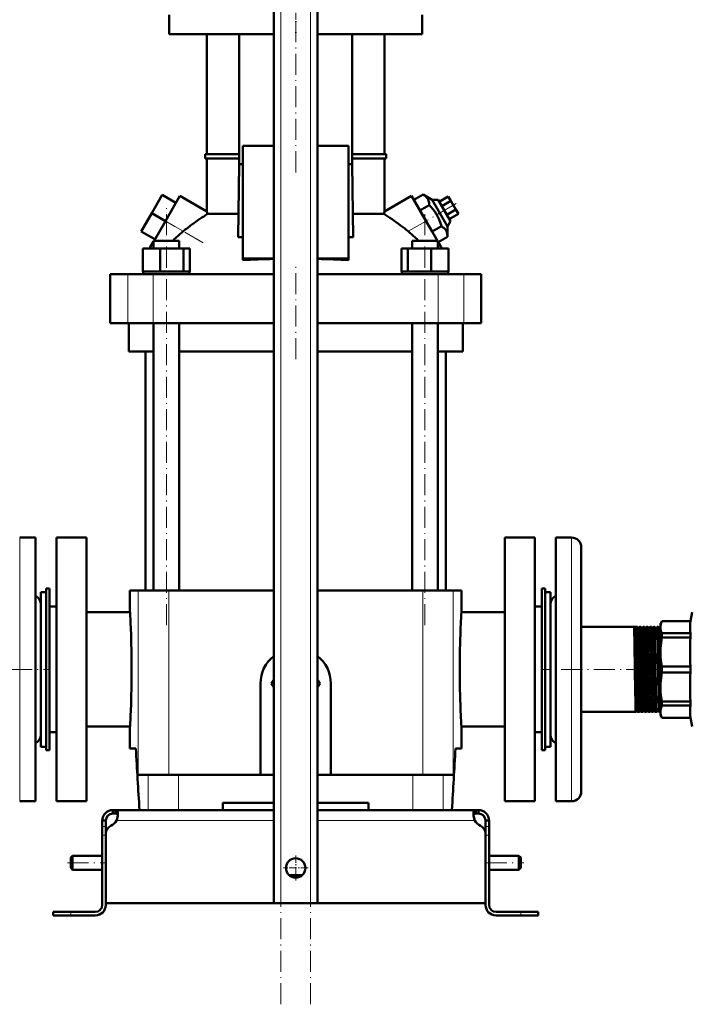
# Model space of a CAD drawing. Extents: x -1438 to 1837, y -1650 to 612.
# Tile 38 of 89: x -1160 to -778, y -326 to 234. Entities that reach past the tile are written whole.
import ezdxf

# ---------------------------------------------------------------- set-up
doc = ezdxf.new("R2010")
doc.units = 0
doc.linetypes.add('DASHDOT', pattern=[18.5, 12, -3, 0.5, -3])

msp = doc.modelspace()

# ---------------------------------------------------------------- linework, layer by layer
at = {"color": 7, "linetype": 'DASHDOT', "lineweight": 18}
for p, q in [((-1011.23, -326), (-1011.23, 364.9)), ((-994.23, -326), (-994.23, 364.9)), ((-1002.73, 233.48), (-1002.73, 144.68)), ((-911.39, 129.71), (-930.08, 118.92)), ((-1055.45, 107.42), (-1085.55, 124.8)), ((-1076.27, -110.32), (-1076.27, 128.48)), ((-929.19, -110.32), (-929.19, 128.48)), ((-1002.73, 41.18), (-1002.73, 93.98)), ((-1201.72, -135.42), (-1142.82, -135.42)), ((-802.65, -135.42), (-862.73, -135.42)), ((-1132.53, -245.42), (-1110.93, -245.42)), ((-894.53, -245.42), (-872.93, -245.42))]:
    msp.add_line(p, q, dxfattribs=at)
at = {"color": 7, "lineweight": 50}
for p, q in [((-1015.23, -268.42), (-1015.23, 307.33)), ((-990.23, -268.42), (-990.23, 307.33)), ((-1074.63, 237.08), (-1074.63, 226.08)), ((-930.83, 226.08), (-930.83, 237.08)), ((-1074.63, 226.08), (-1015.23, 226.08)), ((-1053.23, 157.83), (-1053.23, 226.08)), ((-1034.79, 226.08), (-1034.79, 152.08)), ((-990.23, 226.08), (-930.83, 226.08)), ((-970.66, 152.08), (-970.66, 226.08)), ((-952.23, 157.83), (-952.23, 226.08)), ((-1015.23, 162.58), (-1032.73, 162.58)), ((-1032.73, 162.58), (-1032.73, 98.38)), ((-972.73, 162.58), (-990.23, 162.58)), ((-972.73, 98.38), (-972.73, 162.58)), ((-1054.23, 157.83), (-1034.79, 157.83)), ((-1054.23, 155.33), (-1054.23, 157.83)), ((-970.66, 157.83), (-951.23, 157.83)), ((-951.23, 155.33), (-951.23, 157.83)), ((-1034.79, 155.33), (-1054.23, 155.33)), ((-1053.23, 125.19), (-1053.23, 155.33)), ((-1034.79, 152.08), (-1035.47, 110.64)), ((-1034.79, 152.08), (-1032.73, 152.08)), ((-972.73, 152.08), (-970.66, 152.08)), ((-951.23, 155.33), (-970.66, 155.33)), ((-969.98, 110.64), (-970.66, 152.08)), ((-952.23, 125.19), (-952.23, 155.33)), ((-1078.65, 134.67), (-1084.65, 124.28)), ((-1070.86, 130.17), (-1078.65, 134.67)), ((-935.52, 131.78), (-930.26, 134.82)), ((-930.26, 134.82), (-925.17, 131.84)), ((-1076.86, 119.78), (-1068.61, 134.07)), ((-1070.86, 130.17), (-1076.86, 119.78)), ((-1053.23, 125.19), (-1068.61, 134.07)), ((-952.23, 125.19), (-936.84, 134.07)), ((-936.84, 134.07), (-928.59, 119.78)), ((-932.06, 125.78), (-935.52, 131.78)), ((-925.17, 131.84), (-921.7, 131.84)), ((-925.17, 131.84), (-916.43, 116.71)), ((-914.7, 119.71), (-921.7, 131.84)), ((-921.09, 130.78), (-915.89, 133.78)), ((-919.65, 128.28), (-914.45, 131.28)), ((-914.45, 131.28), (-915.89, 133.78)), ((-911.56, 126.28), (-914.45, 131.28)), ((-1084.65, 124.28), (-1090.65, 113.88)), ((-1076.86, 119.78), (-1084.65, 124.28)), ((-1052.9, 123.8), (-1035.25, 123.8)), ((-970.2, 123.8), (-952.55, 123.8)), ((-932.06, 125.78), (-926.79, 128.82)), ((-925.13, 113.78), (-932.06, 125.78)), ((-916.76, 123.28), (-911.56, 126.28)), ((-915.32, 120.78), (-910.12, 123.78)), ((-910.12, 123.78), (-911.56, 126.28)), ((-1083.32, 108.58), (-1076.86, 119.78)), ((-922.13, 108.58), (-928.59, 119.78)), ((-914.7, 119.71), (-916.43, 116.71)), ((-1082.86, 109.38), (-1090.65, 113.88)), ((-925.13, 113.78), (-919.86, 116.82)), ((-916.43, 116.71), (-916.4, 110.82)), ((-1085.43, 104.93), (-1083.57, 108.16)), ((-1083.57, 108.58), (-1081.43, 108.58)), ((-1083.57, 104.08), (-1083.57, 108.58)), ((-1081.43, 108.58), (-1068.97, 108.58)), ((-1068.97, 104.08), (-1068.97, 108.58)), ((-1035.47, 110.64), (-1032.73, 110.64)), ((-972.73, 110.64), (-969.98, 110.64)), ((-936.49, 108.58), (-924.03, 108.58)), ((-936.49, 104.08), (-936.49, 108.58)), ((-924.03, 108.58), (-921.89, 108.58)), ((-921.89, 104.08), (-921.89, 108.58)), ((-920.02, 104.93), (-921.89, 108.16)), ((-921.67, 107.78), (-916.4, 110.82)), ((-1089.65, 104.08), (-1079.85, 104.08)), ((-1089.65, 91.08), (-1089.65, 104.08)), ((-1085.92, 104.08), (-1085.43, 104.93)), ((-1085.43, 104.08), (-1085.43, 104.93)), ((-1079.85, 91.08), (-1079.85, 104.08)), ((-1079.85, 104.08), (-1066.47, 104.08)), ((-1066.47, 91.08), (-1066.47, 104.08)), ((-1066.47, 104.08), (-1062.88, 104.08)), ((-1062.88, 91.08), (-1062.88, 104.08)), ((-942.57, 104.08), (-938.98, 104.08)), ((-942.57, 91.08), (-942.57, 104.08)), ((-938.98, 91.08), (-938.98, 104.08)), ((-938.98, 104.08), (-925.6, 104.08)), ((-925.6, 91.08), (-925.6, 104.08)), ((-925.6, 104.08), (-915.8, 104.08)), ((-920.02, 104.08), (-920.02, 104.93)), ((-920.02, 104.93), (-919.53, 104.08)), ((-915.8, 91.08), (-915.8, 104.08)), ((-915.8, 91.08), (-915.8, 104.08)), ((-1032.73, 98.38), (-1015.23, 98.38)), ((-1032.73, 97.51), (-1032.73, 98.38)), ((-990.23, 98.38), (-972.73, 98.38)), ((-972.73, 97.51), (-972.73, 98.38)), ((-1089.65, 91.08), (-1088.64, 91.08)), ((-1089.47, 91.08), (-1089.28, 91.08)), ((-1089.47, 91.08), (-1089.47, 89.58)), ((-1088.64, 91.08), (-1080.86, 91.08)), ((-1080.86, 91.08), (-1079.85, 91.08)), ((-1079.85, 91.08), (-1078.47, 91.08)), ((-1078.47, 91.08), (-1076.27, 91.08)), ((-1076.27, 91.08), (-1067.85, 91.08)), ((-1067.85, 91.08), (-1066.47, 91.08)), ((-1066.47, 91.08), (-1066.1, 91.08)), ((-1066.1, 91.08), (-1063.07, 91.08)), ((-1063.07, 91.08), (-1062.88, 91.08)), ((-1063.07, 91.08), (-1063.07, 89.58)), ((-942.57, 91.08), (-942.39, 91.08)), ((-942.39, 91.08), (-939.35, 91.08)), ((-942.39, 91.08), (-942.39, 89.58)), ((-939.35, 91.08), (-938.98, 91.08)), ((-938.98, 91.08), (-937.6, 91.08)), ((-937.6, 91.08), (-929.19, 91.08)), ((-929.19, 91.08), (-926.98, 91.08)), ((-926.98, 91.08), (-925.6, 91.08)), ((-925.6, 91.08), (-924.59, 91.08)), ((-924.59, 91.08), (-916.81, 91.08)), ((-916.81, 91.08), (-915.8, 91.08)), ((-916.17, 91.08), (-915.99, 91.08)), ((-915.99, 91.08), (-915.99, 89.58)), ((-915.99, 91.08), (-915.99, 89.58)), ((-1108.23, 89.58), (-1098.29, 89.58)), ((-1108.23, 61.58), (-1108.23, 89.58)), ((-1098.29, 89.58), (-1083.72, 89.58)), ((-1083.72, 89.58), (-1015.23, 89.58)), ((-990.23, 89.58), (-921.73, 89.58)), ((-921.73, 89.58), (-907.16, 89.58)), ((-907.16, 89.58), (-897.23, 89.58)), ((-897.23, 61.58), (-897.23, 89.58)), ((-1098.29, 61.58), (-1108.23, 61.58)), ((-1083.72, 61.58), (-1098.29, 61.58)), ((-1097.73, 61.58), (-1097.73, 45.58)), ((-1015.23, 61.58), (-1083.72, 61.58)), ((-1083.57, -90.42), (-1083.57, 61.58)), ((-1068.97, -90.42), (-1068.97, 61.58)), ((-921.73, 61.58), (-990.23, 61.58)), ((-936.49, -90.42), (-936.49, 61.58)), ((-921.89, -90.42), (-921.89, 61.58)), ((-907.16, 61.58), (-921.73, 61.58)), ((-907.73, 45.58), (-907.73, 61.58)), ((-897.23, 61.58), (-907.16, 61.58)), ((-1083.57, 45.58), (-1097.73, 45.58)), ((-1088.08, -90.42), (-1088.08, 45.58)), ((-1015.23, 45.58), (-1068.97, 45.58)), ((-936.49, 45.58), (-990.23, 45.58)), ((-907.73, 45.58), (-921.89, 45.58)), ((-917.38, 45.58), (-917.38, -90.42)), ((-1150.73, -60.42), (-1159.73, -60.42)), ((-1150.73, -60.42), (-1150.73, -99.47)), ((-1138.73, -60.42), (-1121.73, -60.42)), ((-1138.73, -135.42), (-1138.73, -60.42)), ((-1121.73, -210.42), (-1121.73, -60.42)), ((-883.73, -210.42), (-883.73, -60.42)), ((-883.73, -60.42), (-866.73, -60.42)), ((-866.73, -60.42), (-866.73, -135.42)), ((-854.73, -171.38), (-854.73, -60.42)), ((-854.73, -60.42), (-845.73, -60.42)), ((-840.23, -168.74), (-840.23, -65.92)), ((-1144.73, -89.42), (-1142.73, -89.42)), ((-1144.73, -181.42), (-1144.73, -89.42)), ((-1142.73, -181.42), (-1142.73, -89.42)), ((-860.73, -89.42), (-862.73, -89.42)), ((-862.73, -89.42), (-862.73, -181.42)), ((-860.73, -89.42), (-860.73, -181.42)), ((-1147.73, -156.52), (-1147.73, -91.42)), ((-1147.73, -91.42), (-1144.73, -91.42)), ((-1092.34, -90.42), (-1096.98, -90.42)), ((-1096.98, -102.92), (-1096.98, -90.42)), ((-1074.97, -90.42), (-1092.34, -90.42)), ((-1015.23, -90.42), (-1074.97, -90.42)), ((-930.48, -90.42), (-990.23, -90.42)), ((-930.48, -90.42), (-913.11, -90.42)), ((-908.48, -90.42), (-913.11, -90.42)), ((-908.48, -102.92), (-908.48, -90.42)), ((-860.73, -91.42), (-860.73, -114.33)), ((-857.73, -91.42), (-860.73, -91.42)), ((-857.73, -91.42), (-857.73, -114.33)), ((-1150.73, -99.47), (-1150.73, -210.42)), ((-1142.73, -99.67), (-1142.73, -135.42)), ((-1138.73, -99.67), (-1142.73, -99.67)), ((-862.73, -99.67), (-866.73, -99.67)), ((-857.73, -153.16), (-857.73, -98.42)), ((-1121.73, -102.92), (-1096.98, -102.92)), ((-908.48, -102.92), (-883.73, -102.92)), ((-778.11, -107.92), (-777.23, -102.92)), ((-840.23, -111.27), (-808.3, -111.27)), ((-809.19, -111.29), (-810.26, -111.29)), ((-808.3, -111.27), (-808.3, -111.28)), ((-807.17, -111.28), (-807.17, -111.27)), ((-807.17, -111.27), (-806.33, -111.27)), ((-806.33, -111.27), (-806.33, -111.28)), ((-805.14, -111.28), (-805.14, -111.27)), ((-805.14, -111.27), (-804.36, -111.27)), ((-804.36, -111.27), (-804.35, -111.28)), ((-803.12, -111.28), (-803.11, -111.27)), ((-803.11, -111.27), (-802.38, -111.27)), ((-801.09, -111.27), (-800.4, -111.27)), ((-799.07, -111.27), (-798.42, -111.27)), ((-797.06, -111.27), (-796.43, -111.27)), ((-795.23, -109.42), (-794.36, -107.92)), ((-795.23, -109.42), (-795.23, -111.4)), ((-795.23, -111.4), (-795.23, -125.47)), ((-794.36, -107.92), (-794.36, -107.97)), ((-794.36, -107.92), (-778.11, -107.92)), ((-794.36, -107.97), (-778.11, -107.97)), ((-778.11, -107.92), (-778.11, -107.97)), ((-860.73, -114.33), (-860.73, -179.42)), ((-857.73, -114.33), (-857.73, -179.42)), ((-778.11, -114.83), (-794.36, -114.83)), ((-794.36, -114.83), (-794.36, -117.2)), ((-794.36, -117.2), (-778.11, -117.2)), ((-778.11, -114.83), (-778.11, -117.2)), ((-795.23, -125.47), (-795.23, -145.37)), ((-778.11, -133.75), (-794.36, -133.75)), ((-794.36, -133.75), (-794.36, -137.1)), ((-778.11, -133.75), (-778.11, -137.1)), ((-1142.73, -135.42), (-1142.73, -171.17)), ((-1138.73, -210.42), (-1138.73, -135.42)), ((-866.73, -135.42), (-866.73, -210.42)), ((-794.36, -137.1), (-778.11, -137.1)), ((-1022.73, -195.42), (-1022.73, -143.42)), ((-1015.23, -141.07), (-1016.58, -143.42)), ((-1016.58, -143.42), (-1015.23, -145.77)), ((-988.87, -143.42), (-990.23, -141.07)), ((-990.23, -145.77), (-988.87, -143.42)), ((-982.73, -143.42), (-982.73, -195.42)), ((-795.23, -145.37), (-795.23, -159.44)), ((-1147.73, -179.42), (-1147.73, -156.52)), ((-857.73, -172.42), (-857.73, -153.16)), ((-778.11, -153.65), (-794.36, -153.65)), ((-794.36, -153.65), (-794.36, -156.02)), ((-794.36, -156.02), (-778.11, -156.02)), ((-778.11, -153.65), (-778.11, -156.02)), ((-840.23, -159.57), (-809.29, -159.57)), ((-809.29, -159.57), (-809.28, -159.57)), ((-808.19, -159.57), (-808.18, -159.57)), ((-808.18, -159.57), (-807.32, -159.57)), ((-807.32, -159.57), (-807.31, -159.57)), ((-806.16, -159.57), (-806.15, -159.57)), ((-806.15, -159.57), (-805.35, -159.57)), ((-805.35, -159.57), (-805.34, -159.57)), ((-804.13, -159.57), (-804.13, -159.57)), ((-804.13, -159.57), (-803.37, -159.57)), ((-802.1, -159.57), (-801.39, -159.57)), ((-800.08, -159.57), (-799.41, -159.57)), ((-798.06, -159.57), (-797.42, -159.57)), ((-796.05, -159.57), (-795.44, -159.57)), ((-795.23, -159.44), (-795.23, -161.42)), ((-795.23, -161.42), (-794.36, -162.92)), ((-1096.98, -167.92), (-1121.73, -167.92)), ((-1096.98, -180.42), (-1096.98, -167.92)), ((-883.73, -167.92), (-908.48, -167.92)), ((-908.48, -180.42), (-908.48, -167.92)), ((-778.11, -162.87), (-794.36, -162.87)), ((-794.36, -162.92), (-794.36, -162.87)), ((-794.36, -162.92), (-778.11, -162.92)), ((-778.11, -162.87), (-778.11, -162.92)), ((-778.11, -162.92), (-777.23, -167.92)), ((-1138.73, -171.17), (-1142.73, -171.17)), ((-862.73, -171.17), (-866.73, -171.17)), ((-854.73, -210.42), (-854.73, -171.38)), ((-840.23, -204.92), (-840.23, -168.74)), ((-1147.73, -179.42), (-1144.73, -179.42)), ((-1144.73, -181.42), (-1142.73, -181.42)), ((-1093.62, -180.42), (-1096.98, -180.42)), ((-908.48, -180.42), (-911.83, -180.42)), ((-860.73, -181.42), (-862.73, -181.42)), ((-857.73, -179.42), (-860.73, -179.42)), ((-1092.34, -195.42), (-1086.62, -195.42)), ((-1086.62, -195.42), (-1069.41, -195.42)), ((-1069.41, -195.42), (-1015.23, -195.42)), ((-990.23, -195.42), (-936.05, -195.42)), ((-936.05, -195.42), (-918.84, -195.42)), ((-918.84, -195.42), (-913.11, -195.42)), ((-1150.73, -210.42), (-1159.73, -210.42)), ((-1121.73, -210.42), (-1138.73, -210.42)), ((-1044.23, -215.42), (-1044.23, -211.42)), ((-1015.23, -211.42), (-1044.23, -211.42)), ((-961.23, -211.42), (-990.23, -211.42)), ((-961.23, -211.42), (-961.23, -215.42)), ((-866.73, -210.42), (-883.73, -210.42)), ((-854.73, -210.42), (-845.73, -210.42)), ((-1106.73, -215.42), (-1106.73, -217.42)), ((-1105.19, -215.42), (-1106.73, -215.42)), ((-1105.19, -217.42), (-1106.73, -217.42)), ((-1105.19, -215.42), (-1105.19, -217.42)), ((-1015.23, -215.42), (-1105.19, -215.42)), ((-990.23, -215.42), (-900.26, -215.42)), ((-900.26, -215.42), (-900.26, -217.42)), ((-900.26, -215.42), (-898.73, -215.42)), ((-900.26, -217.42), (-898.73, -217.42)), ((-898.73, -215.42), (-898.73, -217.42)), ((-1112.73, -221.42), (-1110.73, -221.42)), ((-1112.73, -224.84), (-1112.73, -221.42)), ((-1110.73, -224.84), (-1110.73, -221.42)), ((-892.73, -221.42), (-894.73, -221.42)), ((-894.73, -224.84), (-894.73, -221.42)), ((-892.73, -224.84), (-892.73, -221.42)), ((-1112.73, -229.67), (-1112.73, -224.84)), ((-1112.73, -229.67), (-1112.73, -269.42)), ((-1110.73, -228.94), (-1110.73, -224.84)), ((-1110.73, -228.94), (-1110.73, -268.42)), ((-1110.73, -269.42), (-1110.73, -229.67)), ((-894.73, -229.67), (-894.73, -224.84)), ((-894.73, -268.42), (-894.73, -228.94)), ((-894.73, -269.42), (-894.73, -229.67)), ((-892.73, -229.67), (-892.73, -224.84)), ((-892.73, -269.42), (-892.73, -229.67)), ((-1130.73, -242.42), (-1129.73, -241.42)), ((-1130.73, -245.42), (-1130.73, -242.42)), ((-1130.73, -248.42), (-1130.73, -245.42)), ((-1129.73, -245.42), (-1129.73, -241.42)), ((-1129.73, -241.42), (-1112.73, -241.42)), ((-1129.73, -249.42), (-1129.73, -245.42)), ((-892.73, -241.42), (-875.73, -241.42)), ((-875.73, -245.42), (-875.73, -241.42)), ((-874.73, -242.42), (-875.73, -241.42)), ((-875.73, -249.42), (-875.73, -245.42)), ((-874.73, -245.42), (-874.73, -242.42)), ((-874.73, -248.42), (-874.73, -245.42)), ((-1130.73, -248.42), (-1129.73, -249.42)), ((-1129.73, -249.42), (-1112.73, -249.42)), ((-892.73, -249.42), (-875.73, -249.42)), ((-874.73, -248.42), (-875.73, -249.42)), ((-1006.5, -252.42), (-1002.73, -252.42)), ((-1002.73, -252.42), (-998.95, -252.42)), ((-1002.73, -268.42), (-1110.73, -268.42)), ((-1011.23, -268.42), (-1015.23, -268.42)), ((-1011.23, -268.42), (-994.23, -268.42)), ((-1002.73, -268.42), (-894.73, -268.42)), ((-990.23, -268.42), (-994.23, -268.42)), ((-1140.73, -273.42), (-1140.73, -275.42)), ((-1140.73, -273.42), (-1130.73, -273.42)), ((-1116.73, -273.42), (-1130.73, -273.42)), ((-888.73, -273.42), (-874.73, -273.42)), ((-864.73, -273.42), (-874.73, -273.42)), ((-864.73, -273.42), (-864.73, -275.42)), ((-1140.73, -275.42), (-1130.73, -275.42)), ((-1130.73, -275.42), (-1116.73, -275.42)), ((-874.73, -275.42), (-888.73, -275.42)), ((-864.73, -275.42), (-874.73, -275.42))]:
    msp.add_line(p, q, dxfattribs=at)
at = {"color": 7, "lineweight": 18}
for p, q in [((-1011.23, -268.42), (-1011.23, 307.33)), ((-994.23, -268.42), (-994.23, 307.33)), ((-1076.86, 119.78), (-1066.7, 113.91)), ((-938.75, 113.91), (-928.59, 119.78)), ((-1098.29, 61.58), (-1098.29, 89.58)), ((-1083.72, 61.58), (-1083.72, 89.58)), ((-921.73, 61.58), (-921.73, 89.58)), ((-907.16, 61.58), (-907.16, 89.58)), ((-1159.73, -60.42), (-1159.73, -99.47)), ((-845.73, -171.38), (-845.73, -60.42)), ((-1092.34, -90.42), (-1092.34, -195.42)), ((-1074.97, -90.42), (-1074.97, -195.42)), ((-930.48, -90.42), (-930.48, -195.42)), ((-913.11, -90.42), (-913.11, -195.42)), ((-1159.73, -99.47), (-1159.73, -210.42)), ((-845.73, -210.42), (-845.73, -171.38)), ((-1086.62, -195.42), (-1086.62, -215.42)), ((-1069.41, -195.42), (-1069.41, -215.42)), ((-936.05, -195.42), (-936.05, -215.42)), ((-918.84, -195.42), (-918.84, -215.42)), ((-1015.23, -221.42), (-1104.7, -221.42)), ((-990.23, -221.42), (-900.76, -221.42)), ((-1112.73, -224.84), (-1110.73, -224.84)), ((-1112.73, -229.67), (-1110.73, -229.67)), ((-892.73, -224.84), (-894.73, -224.84)), ((-892.73, -229.67), (-894.73, -229.67)), ((-1130.73, -273.42), (-1130.73, -275.42)), ((-874.73, -273.42), (-874.73, -275.42))]:
    msp.add_line(p, q, dxfattribs=at)
at = {"color": 7, "linetype": 'DASHDOT', "lineweight": 18, "ltscale": 0.330015}
msp.add_line((-1002.73, 238.18), (-1002.73, 224.98), dxfattribs=at)
at = {"color": 7, "linetype": 'DASHDOT', "lineweight": 18, "ltscale": 0.044695}
msp.add_line((-807.32, -135.42), (-805.53, -135.42), dxfattribs=at)
at = {"color": 7, "linetype": 'DASHDOT', "lineweight": 18, "ltscale": 0.043147}
msp.add_line((-805.29, -135.42), (-803.56, -135.42), dxfattribs=at)
at = {"color": 7, "linetype": 'DASHDOT', "lineweight": 18, "ltscale": 0.04178}
msp.add_line((-803.26, -135.42), (-801.59, -135.42), dxfattribs=at)
at = {"color": 7, "linetype": 'DASHDOT', "lineweight": 18, "ltscale": 0.040575}
msp.add_line((-801.23, -135.42), (-799.61, -135.42), dxfattribs=at)
at = {"color": 7, "linetype": 'DASHDOT', "lineweight": 18, "ltscale": 0.039517}
msp.add_line((-799.21, -135.42), (-797.63, -135.42), dxfattribs=at)
at = {"color": 7, "linetype": 'DASHDOT', "lineweight": 18, "ltscale": 0.0386}
msp.add_line((-797.19, -135.42), (-795.65, -135.42), dxfattribs=at)
at = {"color": 7, "linetype": 'DASHDOT', "lineweight": 18, "ltscale": 0.060001}
for p, q in [((-1112.93, -229.67), (-1110.53, -229.67)), ((-894.93, -229.67), (-892.53, -229.67))]:
    msp.add_line(p, q, dxfattribs=at)
at = {"color": 7, "linetype": 'DASHDOT', "lineweight": 18, "ltscale": 0.3575}
msp.add_line((-1002.73, -241.27), (-1002.73, -255.57), dxfattribs=at)
at = {"color": 7, "linetype": 'DASHDOT', "lineweight": 18, "ltscale": 0.357501}
msp.add_line((-995.58, -248.42), (-1009.88, -248.42), dxfattribs=at)
at = {"color": 7, "linetype": 'DASHDOT', "lineweight": 18, "ltscale": 0.060015}
msp.add_line((-1130.73, -273.22), (-1130.73, -275.62), dxfattribs=at)
at = {"color": 7, "linetype": 'DASHDOT', "lineweight": 18, "ltscale": 0.06}
msp.add_line((-874.73, -275.62), (-874.73, -273.22), dxfattribs=at)
at = {"color": 7, "lineweight": 50}
for points in [[(-926.79, 128.82), (-926.82, 129.5), (-926.88, 130.15), (-926.98, 130.67), (-927.11, 131.18), (-927.39, 131.93), (-927.77, 132.62), (-928.26, 133.25), (-928.85, 133.83), (-929.51, 134.34), (-930.26, 134.82)], [(-919.86, 116.82), (-920.17, 117.97), (-920.51, 119.07), (-920.88, 120.09), (-921.28, 121.08), (-921.96, 122.52), (-922.74, 123.89), (-923.62, 125.21), (-924.61, 126.48), (-925.65, 127.66), (-926.79, 128.82)], [(-916.4, 110.82), (-916.42, 111.5), (-916.49, 112.15), (-916.58, 112.67), (-916.71, 113.18), (-917, 113.93), (-917.38, 114.62), (-917.87, 115.25), (-918.46, 115.83), (-919.12, 116.34), (-919.86, 116.82)], [(-810.26, -111.29), (-810.25, -111.35), (-810.22, -111.61), (-810.14, -113.5), (-810, -119.86), (-809.77, -136.48), (-809.62, -147)], [(-809.19, -111.29), (-809.17, -111.36), (-809.14, -111.71), (-809.1, -112.32), (-809.04, -114.24), (-808.97, -117.25), (-808.77, -129.41), (-808.53, -147)], [(-808.3, -111.28), (-808.3, -111.28), (-808.29, -111.31), (-808.26, -111.49), (-808.23, -111.93), (-808.16, -113.9), (-808.02, -120.58), (-807.82, -134.48), (-807.66, -147)], [(-807.17, -111.27), (-807.17, -111.27), (-807.16, -111.28), (-807.16, -111.28), (-807.15, -111.3), (-807.12, -111.54), (-807.06, -112.71), (-807, -114.44), (-806.86, -121.65), (-806.64, -136.86), (-806.5, -147)], [(-806.33, -111.28), (-806.32, -111.29), (-806.31, -111.33), (-806.28, -111.59), (-806.25, -112.08), (-806.19, -113.66), (-806.05, -120.22), (-805.86, -133.59), (-805.68, -147)], [(-805.14, -111.27), (-805.14, -111.27), (-805.13, -111.28), (-805.13, -111.28), (-805.12, -111.3), (-805.09, -111.55), (-805.06, -112.04), (-804.99, -113.67), (-804.85, -120.26), (-804.76, -125.94), (-804.47, -147)], [(-804.35, -111.28), (-804.35, -111.29), (-804.34, -111.33), (-804.3, -111.62), (-804.27, -112.15), (-804.21, -113.84), (-804.11, -118.41), (-803.99, -126.2), (-803.71, -147)], [(-803.11, -111.27), (-803.11, -111.27), (-803.11, -111.28), (-803.11, -111.28), (-803.1, -111.29), (-803.08, -111.44), (-803, -112.71), (-802.9, -116.35), (-802.79, -122.67), (-802.57, -138.66), (-802.45, -147)], [(-802.37, -111.28), (-802.37, -111.29), (-802.36, -111.34), (-802.32, -111.67), (-802.29, -112.25), (-802.23, -114.12), (-802.11, -119.68), (-801.93, -132.08), (-801.73, -147)], [(-801.09, -111.27), (-801.09, -111.27), (-801.09, -111.28), (-801.09, -111.28), (-801.08, -111.29), (-801.05, -111.44), (-800.98, -112.71), (-800.85, -117.63), (-800.82, -119.51), (-800.64, -131.63), (-800.43, -147)], [(-800.39, -111.28), (-800.38, -111.31), (-800.36, -111.46), (-800.3, -112.53), (-800.25, -113.88), (-800.16, -117.68), (-800, -128.36), (-799.75, -147)], [(-799.07, -111.27), (-799.07, -111.27), (-799.07, -111.28), (-799.07, -111.28), (-799.06, -111.29), (-799.03, -111.44), (-798.96, -112.72), (-798.91, -114.15), (-798.82, -118.13), (-798.62, -131.68), (-798.41, -147)], [(-798.41, -111.28), (-798.4, -111.32), (-798.38, -111.47), (-798.31, -112.56), (-798.25, -114.62), (-798.14, -119.77), (-797.96, -132.57), (-797.76, -147)], [(-797.06, -111.27), (-797.05, -111.27), (-797.05, -111.28), (-797.05, -111.28), (-797.04, -111.29), (-797.02, -111.44), (-796.94, -112.71), (-796.88, -114.87), (-796.73, -122.61), (-796.46, -142.08), (-796.39, -147)], [(-796.42, -111.29), (-796.41, -111.35), (-796.38, -111.61), (-796.3, -113.51), (-796.19, -117.83), (-796.03, -128.67), (-795.78, -147)], [(-795.23, -111.4), (-795.17, -110.55), (-795.01, -109.7), (-794.74, -108.86), (-794.36, -107.97)], [(-795.23, -111.4), (-795.2, -112.03), (-795.11, -112.66), (-794.96, -113.3), (-794.75, -113.94), (-794.36, -114.83)], [(-778.11, -114.83), (-778.28, -113.41), (-778.36, -112.06), (-778.36, -110.74), (-778.28, -109.39), (-778.11, -107.97)], [(-794.36, -117.2), (-794.66, -118.83), (-794.89, -120.38), (-795.06, -121.94), (-795.17, -123.46), (-795.23, -125.47)], [(-795.23, -125.47), (-795.2, -126.98), (-795.11, -128.51), (-794.96, -130.05), (-794.75, -131.6), (-794.36, -133.75)], [(-794.36, -137.1), (-794.66, -138.73), (-794.89, -140.28), (-795.06, -141.84), (-795.17, -143.36), (-795.23, -145.37)], [(-795.23, -145.37), (-795.2, -146.88), (-795.11, -148.41), (-794.96, -149.95), (-794.75, -151.49), (-794.36, -153.65)], [(-809.62, -147), (-809.5, -154.41), (-809.43, -157.16), (-809.35, -159.16), (-809.32, -159.47), (-809.3, -159.55), (-809.3, -159.57), (-809.29, -159.57), (-809.29, -159.57), (-809.29, -159.57)], [(-808.53, -147), (-808.4, -154.33), (-808.33, -157.07), (-808.25, -159.12), (-808.2, -159.54), (-808.19, -159.56), (-808.19, -159.57)], [(-807.66, -147), (-807.5, -155.85), (-807.41, -158.65), (-807.35, -159.47), (-807.33, -159.56), (-807.32, -159.57), (-807.32, -159.57), (-807.32, -159.57), (-807.32, -159.57)], [(-806.5, -147), (-806.4, -153.05), (-806.28, -157.63), (-806.22, -158.99), (-806.18, -159.49), (-806.17, -159.55), (-806.16, -159.57)], [(-805.68, -147), (-805.53, -155.65), (-805.44, -158.39), (-805.38, -159.44), (-805.36, -159.56), (-805.35, -159.57), (-805.35, -159.57), (-805.35, -159.57), (-805.35, -159.57)], [(-804.47, -147), (-804.36, -153.52), (-804.3, -156.12), (-804.22, -158.53), (-804.16, -159.42), (-804.14, -159.54), (-804.14, -159.56), (-804.13, -159.57)], [(-803.71, -147), (-803.59, -153.65), (-803.54, -156.28), (-803.45, -158.86), (-803.4, -159.49), (-803.38, -159.55), (-803.38, -159.56), (-803.37, -159.57), (-803.37, -159.57), (-803.37, -159.57)], [(-802.45, -147), (-802.34, -153.54), (-802.28, -156.16), (-802.2, -158.55), (-802.14, -159.42), (-802.12, -159.54), (-802.11, -159.57)], [(-801.73, -147), (-801.63, -153.13), (-801.52, -157.49), (-801.47, -158.85), (-801.42, -159.49), (-801.4, -159.55), (-801.4, -159.56), (-801.4, -159.57), (-801.39, -159.57), (-801.39, -159.57)], [(-800.43, -147), (-800.32, -153.01), (-800.21, -157.59), (-800.15, -158.96), (-800.11, -159.47), (-800.1, -159.55), (-800.09, -159.57)], [(-799.75, -147), (-799.59, -155.76), (-799.51, -158.36), (-799.44, -159.43), (-799.42, -159.56), (-799.42, -159.57), (-799.41, -159.57), (-799.41, -159.57), (-799.41, -159.57)], [(-798.41, -147), (-798.25, -155.63), (-798.15, -158.73), (-798.1, -159.44), (-798.08, -159.54), (-798.07, -159.56)], [(-797.76, -147), (-797.65, -153.66), (-797.59, -156.3), (-797.52, -158.4), (-797.46, -159.44), (-797.44, -159.56), (-797.43, -159.57), (-797.43, -159.57), (-797.43, -159.57), (-797.42, -159.57)], [(-796.39, -147), (-796.28, -153.49), (-796.22, -156.09), (-796.14, -158.5), (-796.09, -159.4), (-796.07, -159.53), (-796.06, -159.56)], [(-795.78, -147), (-795.62, -155.67), (-795.57, -157.67), (-795.51, -158.97), (-795.48, -159.35), (-795.45, -159.55), (-795.45, -159.57), (-795.44, -159.57), (-795.44, -159.57), (-795.44, -159.57)], [(-794.36, -156.02), (-794.66, -156.69), (-794.89, -157.33), (-795.06, -157.98), (-795.17, -158.61), (-795.23, -159.44)], [(-778.11, -162.87), (-778.28, -161.46), (-778.36, -160.11), (-778.36, -158.78), (-778.28, -157.43), (-778.11, -156.02)], [(-795.23, -159.44), (-795.2, -160.07), (-795.11, -160.7), (-794.96, -161.34), (-794.75, -161.98), (-794.36, -162.87)], [(-1103.85, -217.55), (-1103.87, -217.09), (-1103.92, -216.68), (-1104.05, -216.21), (-1104.25, -215.85), (-1104.51, -215.6), (-1104.82, -215.46), (-1105.19, -215.42)], [(-1103.89, -218.36), (-1104.03, -217.98), (-1104.26, -217.7), (-1104.58, -217.51), (-1104.98, -217.43), (-1105.19, -217.42)], [(-1104.7, -221.42), (-1104.33, -220.44), (-1104.07, -219.43), (-1103.9, -218.46), (-1103.85, -217.55)], [(-901.6, -217.55), (-901.59, -217.09), (-901.53, -216.68), (-901.4, -216.21), (-901.21, -215.85), (-900.94, -215.6), (-900.63, -215.46), (-900.26, -215.42)], [(-900.76, -221.42), (-901.12, -220.44), (-901.39, -219.43), (-901.55, -218.46), (-901.6, -217.55)], [(-901.56, -218.36), (-901.42, -217.98), (-901.2, -217.7), (-900.88, -217.51), (-900.47, -217.43), (-900.26, -217.42)], [(-900.26, -217.42), (-900.57, -217.44), (-900.84, -217.5), (-901.13, -217.65), (-901.36, -217.88), (-901.51, -218.18), (-901.56, -218.36)]]:
    msp.add_lwpolyline(points, dxfattribs=at)
msp.add_circle((-1002.73, -248.42), 5.5, dxfattribs=at)
for centre, radius, start, end in [((-1174.6, 95.66), 124.92, 13.0174, 13.6705), ((-830.09, 95.46), 125.7, 166.3234, 166.9725), ((-1021.66, 58.01), 71.79, 128.861, 132.9306), ((-961.29, -16.71), 167.85, 126.8314, 128.903), ((-1045.28, -18.13), 169.66, 51.1051, 52.9496), ((-983.79, 58.01), 71.79, 47.0694, 51.139), ((-1021.78, 58.15), 71.61, 132.9316, 135.2319), ((-983.67, 58.15), 71.61, 44.7681, 47.0684), ((-1003.96, -409.93), 508.26, 91.2699, 93.2443), ((-1001.49, -409.91), 508.24, 86.7557, 88.7301), ((-845.73, -65.92), 5.5, 0, 90), ((-1153.23, -98.42), 5.5, 0, 62.9643), ((-852.23, -98.42), 5.5, 117.0357, 180), ((-1664.87, -135.56), 568.84, 2.3296, 3.2896), ((-340.5, -135.57), 568.91, 176.7105, 177.6703), ((-807.74, -110.79), 0.744, 220.7642, 270.1117), ((-807.74, -110.79), 0.744, 270.0425, 319.2189), ((-805.74, -110.83), 0.744, 217.3595, 270.1232), ((-805.74, -110.83), 0.744, 270.0311, 322.6199), ((-803.74, -110.86), 0.743, 214.1312, 270.1338), ((-803.74, -110.86), 0.743, 270.0141, 325.8523), ((-802.38, -111.28), 0.00958, 20.6485, 77.039), ((-801.74, -110.9), 0.742, 211.0229, 270.1602), ((-801.74, -110.9), 0.742, 270.0019, 328.9496), ((-801.09, -111.28), 0.01, 103.2684, 159.3351), ((-800.4, -111.28), 0.0113, 16.4939, 73.8151), ((-799.74, -110.93), 0.742, 208.0367, 270.1799), ((-799.74, -110.93), 0.742, 269.9788, 331.9304), ((-799.07, -111.28), 0.0117, 106.1666, 163.3817), ((-798.42, -111.29), 0.0137, 12.4214, 70.0454), ((-797.74, -110.97), 0.741, 205.1924, 270.2065), ((-797.73, -110.97), 0.741, 269.9538, 334.7752), ((-797.05, -111.29), 0.0141, 109.8959, 167.4562), ((-796.44, -111.29), 0.0173, 8.6013, 65.5934), ((-795.74, -111), 0.74, 202.4558, 270.2418), ((-795.74, -111), 0.744, 270.0537, 313.2437), ((-1661.44, -135.43), 565.4, 0.0009, 2.3304), ((-344.01, -135.43), 565.4, 177.6696, 179.9991), ((-648.79, -125.47), 129.58, 176.3381, 183.6619), ((-1002.73, -143.42), 20, 128.6823, 180), ((-1002.73, -143.42), 20, 360, 51.318), ((-1661.45, -135.41), 565.4, 357.6696, 359.9991), ((-344.01, -135.41), 565.4, 180.0009, 182.3304), ((-648.79, -145.37), 129.58, 176.3381, 183.6619), ((-1664.95, -135.28), 568.91, 356.7105, 357.6703), ((-340.58, -135.28), 568.84, 182.3296, 183.2896), ((-808.74, -160.07), 0.744, 86.7026, 137.4589), ((-808.74, -160.07), 0.744, 42.545, 86.7621), ((-806.74, -160.04), 0.744, 86.6843, 140.9517), ((-806.74, -160.04), 0.744, 39.0633, 86.7653), ((-804.74, -160), 0.744, 86.6836, 144.2616), ((-804.74, -160), 0.743, 35.7358, 86.7898), ((-803.37, -159.56), 0.0089, 281.566, 337.1305), ((-802.74, -159.97), 0.743, 86.6617, 147.4323), ((-802.74, -159.97), 0.743, 32.5666, 86.7951), ((-802.1, -159.56), 0.00926, 203.1137, 258.4044), ((-801.39, -159.56), 0.0103, 284.4821, 341.3608), ((-800.74, -159.93), 0.742, 86.6419, 150.465), ((-800.73, -159.93), 0.742, 29.5469, 86.8165), ((-800.08, -159.56), 0.0108, 198.5461, 255.3329), ((-799.41, -159.56), 0.0124, 288.1073, 345.6382), ((-798.74, -159.9), 0.742, 86.6256, 153.3732), ((-798.73, -159.9), 0.741, 26.6141, 86.8484), ((-798.06, -159.56), 0.0128, 194.4895, 251.9834), ((-796.74, -159.86), 0.741, 86.5823, 156.1737), ((-797.43, -159.56), 0.0153, 292.0614, 349.5287), ((-796.73, -159.86), 0.74, 23.8269, 86.8679), ((-796.04, -159.56), 0.0157, 190.6135, 247.9758), ((-795.45, -159.56), 0.0198, 296.9857, 353.1957), ((-794.75, -159.82), 0.723, 130.9631, 159.1968), ((-1153.23, -172.42), 5.5, 297.0357, 360), ((-852.23, -172.42), 5.5, 180, 242.9643), ((1402.41, -51.72), 2499.35, 182.95181, 183.75555), ((-3407.86, -51.72), 2499.35, 356.24446, 357.04819), ((-3407.86, -51.72), 2499.35, 356.24446, 357.04819), ((-845.73, -204.92), 5.5, 270, 360), ((-1106.73, -221.42), 6, 90, 180), ((-1106.73, -221.42), 4, 90, 180), ((-890.76, -217.17), 10.86, 186.3205, 203.0632), ((-898.73, -221.42), 6, 360, 90), ((-898.73, -221.42), 4, 360, 90), ((-1110.85, -218.08), 7, 295.2697, 331.517), ((-894.6, -218.08), 7, 208.483, 244.7303), ((-1105.73, -228.94), 5, 115.2697, 180), ((-899.73, -228.94), 5, 0, 64.7303), ((-1116.73, -269.42), 4, 270, 0), ((-1116.73, -269.42), 6, 270, 0), ((-888.73, -269.42), 6, 180, 270), ((-888.73, -269.42), 4, 180, 270)]:
    msp.add_arc(centre, radius, start, end, dxfattribs=at)
for centre, major_axis, ratio, start_param, end_param in [((-1135, -31.1), (-106.91, -160.2), 0.216612, 3.57954, 3.690622), ((-866.77, -38.53), (110.71, -167.64), 0.214058, 2.598987, 2.71295), ((-809.73, -110.76), (0.696, 0.279), 0.999396, 3.534236, 5.130058)]:
    msp.add_ellipse(centre, major_axis=major_axis, ratio=ratio, start_param=start_param, end_param=end_param, dxfattribs=at)

doc.saveas('drawing.dxf')
